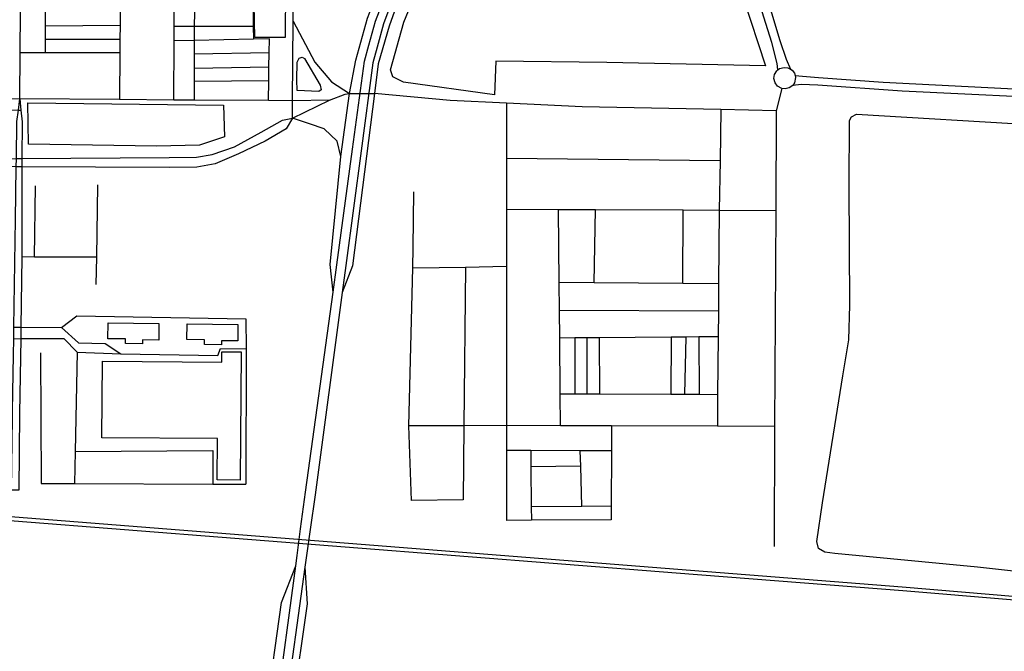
# Model space of a CAD drawing. Header units: millimetres. Extents: x 664923 to 767831, y 3118803 to 3207600.
# Tile 201 of 256: x 704351 to 705649, y 3174549 to 3175383. Entities that reach past the tile are written whole.
import ezdxf

# ---------------------------------------------------------------- set-up
doc = ezdxf.new("R2010")
doc.units = ezdxf.units.MM
for name, color, linetype in [('buildings', 5, 'Continuous'), ('parks', 8, 'Continuous'), ('railways', 4, 'Continuous'), ('roads_2', 2, 'Continuous'), ('roads_3', 3, 'Continuous')]:
    doc.layers.add(name, color=color, linetype=linetype)

msp = doc.modelspace()

# ---------------------------------------------------------------- linework, layer by layer
at = {"layer": 'buildings'}
for points in [[(704467.34, 3174982.73), (704534.42, 3174981.96), (704534.17, 3174960.06), (704512.65, 3174960.31), (704512.59, 3174955.15), (704490.33, 3174955.4), (704490.4, 3174961.55), (704467.1, 3174961.8), (704467.34, 3174982.73)], [(704571.51, 3174981.46), (704638.6, 3174980.71), (704638.34, 3174958.81), (704616.82, 3174959.05), (704616.77, 3174953.9), (704594.49, 3174954.15), (704594.57, 3174960.28), (704571.27, 3174960.55), (704571.51, 3174981.46)], [(704459.9, 3174932.03), (704617.46, 3174930.85), (704617.57, 3174944.51), (704643.05, 3174944.33), (704641.74, 3174775.27), (704611.26, 3174775.5), (704611.68, 3174829.94), (704459.11, 3174831.09), (704459.9, 3174932.03)]]:
    msp.add_lwpolyline(points, close=True, dxfattribs=at)
at = {"layer": 'parks'}
for points in [[(704660.82, 3175359.05), (704659.51, 3175425.82), (704680.85, 3175425.5), (704680.61, 3175485.63), (704660.38, 3175485.41), (704659.73, 3175553.69), (704683.79, 3175554.11), (704684.4, 3175651.39), (704703.01, 3175651.03), (704701.23, 3175424.78), (704700.74, 3175359.47), (704660.82, 3175359.05)], [(704976.95, 3175283.81), (704857.14, 3175300.35), (704842.71, 3175307.21), (704839.64, 3175316.59), (704857.49, 3175379.43), (704887.34, 3175452.69), (704923.51, 3175441.4), (704952.83, 3175489.24), (704961.93, 3175489.01), (704975.34, 3175441.14), (705195.19, 3175422.32), (705305.03, 3175412.13), (705334.47, 3175322.02), (705125.13, 3175326.22), (704978.89, 3175328.07), (704976.95, 3175283.81)], [(704716.83, 3175289.38), (704716.17, 3175303.52), (704716.85, 3175326.79), (704719.5, 3175332.15), (704723.44, 3175333.31), (704726.34, 3175331.58), (704747.07, 3175296.31), (704748.41, 3175290.21), (704745.3, 3175288.12), (704716.83, 3175289.38)], [(704361.69, 3175272.92), (704619.52, 3175270.13), (704621.02, 3175228.22), (704587.96, 3175217.06), (704531.13, 3175215.87), (704362.26, 3175218.48), (704361.69, 3175272.92)]]:
    msp.add_lwpolyline(points, close=True, dxfattribs=at)
at = {"layer": 'railways'}
for points in [[(702899.61, 3174838.21), (703127.79, 3174818.94), (703357.65, 3174800.63), (703596.03, 3174781.13), (703801.1, 3174764.7), (704140.56, 3174738.33), (704343.51, 3174721.49), (705216.48, 3174652.75), (705515.47, 3174629.54), (705936.31, 3174594.45)], [(702899.91, 3174843.55), (703126.88, 3174823.84), (703595.13, 3174786.42), (703800.83, 3174769.2), (704141.55, 3174743.3), (704344.24, 3174726.94), (705218.6, 3174657.46), (705514.8, 3174634.54), (705937.19, 3174598.79)]]:
    msp.add_lwpolyline(points, dxfattribs=at)
at = {"layer": 'roads_2'}
for points in [[(705350.79, 3175316.69), (705349.88, 3175324.89), (705342.79, 3175352.62), (705298.98, 3175492.69), (705291.35, 3175517.13), (705272.12, 3175578.69), (705242.84, 3175672.45), (705228.66, 3175717.87), (705214.19, 3175764.18), (705210.56, 3175775.83), (705204.23, 3175795.95), (705175.46, 3175888.21), (705166.8, 3175915.25), (705102.54, 3176115.79), (705088.99, 3176158.66), (705087.42, 3176165.03), (705084.93, 3176175.04), (705077.54, 3176204.82), (705074.32, 3176217.78)], [(705084.54, 3176208.62), (705087.97, 3176195.65), (705092.72, 3176177.75), (705095.43, 3176167.56), (705097.6, 3176159.34), (705111.14, 3176116.72), (705172.97, 3175923.55), (705183.94, 3175889.49), (705213.38, 3175798.83), (705219.77, 3175779.14), (705223.55, 3175767.51), (705237.52, 3175724.51), (705303.15, 3175522.41), (705353.28, 3175355.23), (705361.67, 3175330.78), (705367.41, 3175317.67)], [(704811.2, 3175349.29), (704819.84, 3175380.91), (704837.61, 3175426.76), (704866.09, 3175483.18), (704890.75, 3175523.75), (704907.8, 3175548.56), (704929.65, 3175580.34), (704970.13, 3175623.44), (705007.97, 3175662.43), (705080.46, 3175715.56), (705164.9, 3175759.44), (705210.56, 3175775.83), (705219.77, 3175779.14), (705244.04, 3175787.85), (705603.65, 3175902.32), (705693.96, 3175931.94)], [(705697.88, 3175920.6), (705607.08, 3175891.96), (705273.26, 3175784.29), (705247.27, 3175775.91), (705223.55, 3175767.51), (705214.19, 3175764.18), (705169.17, 3175748.24), (705084.78, 3175702.11), (705017.24, 3175650.42), (704978, 3175614.11), (704937.57, 3175567.86), (704913.77, 3175535.21), (704898.63, 3175514.42), (704846.78, 3175421.07), (704830.78, 3175377.5), (704822.3, 3175346.35)], [(704764.01, 3175023.24), (704760.23, 3175059.9), (704774.37, 3175202.27), (704785.97, 3175285.4), (704793.97, 3175329.56), (704809.44, 3175384.9), (704828.03, 3175432.78), (704856.95, 3175489.52), (704883.25, 3175532.87), (704907.8, 3175548.56)], [(704913.77, 3175535.21), (704898.98, 3175495.68), (704854.52, 3175420.48), (704838.12, 3175374.21), (704823.58, 3175324.36), (704818.62, 3175285.39), (704789.73, 3175058.16), (704776.31, 3175022.82)], [(704789.62, 3175211.81), (704805.36, 3175327.89), (704811.2, 3175349.29)], [(704822.3, 3175346.35), (704816.73, 3175325.84), (704801.27, 3175209.79)], [(705374.08, 3175306.27), (705372.75, 3175299.61), (705370.36, 3175296.03), (705365.86, 3175292.75), (705360.44, 3175291.41), (705355.84, 3175291.95), (705350.14, 3175295.12), (705347.01, 3175299.22), (705345.5, 3175304.98), (705346.35, 3175310.5), (705349.23, 3175315.24), (705350.79, 3175316.69), (705353, 3175318.15), (705359.15, 3175319.84), (705364.06, 3175319.21), (705367.41, 3175317.67), (705369.44, 3175316.13), (705372.48, 3175312.21), (705373.61, 3175309.28), (705374.08, 3175306.27)], [(705373.61, 3175309.28), (705383.25, 3175308.06), (705404.26, 3175306.6), (705489.47, 3175300.41), (705670.86, 3175291.11), (705757.99, 3175288.3), (705867.86, 3175284.77), (706030.27, 3175285.19), (706072.1, 3175285.3), (706244.57, 3175287.96), (706285.07, 3175283.49), (706540.83, 3175246.84), (706637.68, 3175233.91), (706760.87, 3175217.46), (706820.9, 3175209.53), (706946.02, 3175193.03), (707063.35, 3175176.38), (707250.58, 3175146.67), (707264.4, 3175144.48)], [(705355.84, 3175291.95), (705348.61, 3175262.53), (705275.7, 3175264.04), (705092.78, 3175267.82), (704992.72, 3175272.62), (704918.4, 3175276.18), (704818.62, 3175285.39)], [(707264.88, 3175130.48), (707251, 3175132.67), (707058.93, 3175162.98), (706819.07, 3175196.96), (706761.28, 3175205.15), (706636.09, 3175223.08), (706507.85, 3175241.44), (706284.5, 3175271.74), (706234.71, 3175276.64), (706152.12, 3175277.09), (705890.28, 3175274.77), (705758.88, 3175277.07), (705753.3, 3175277.16), (705514.83, 3175288.54), (705403.67, 3175296.39), (705381.31, 3175297.44), (705370.36, 3175296.03)], [(704710.43, 3175252.97), (704759.4, 3175276.5), (704779.87, 3175284.5), (704785.97, 3175285.4), (704818.62, 3175285.39)], [(703415.38, 3175199.51), (703438.74, 3175208.63), (703559.39, 3175207.2), (703890.65, 3175203.77), (703921.32, 3175203.45), (704103.95, 3175199.72), (704147.05, 3175198.84), (704182.67, 3175198.12), (704190.21, 3175198.17), (704268.72, 3175198.77), (704346.41, 3175199.37), (704353.5, 3175199.42), (704547.9, 3175200.92), (704584.15, 3175201.55), (704604.48, 3175205.07), (704634.23, 3175215.06), (704669.24, 3175234.16), (704697.34, 3175250.35), (704710.43, 3175252.97)], [(704710.43, 3175252.97), (704702.16, 3175238.89), (704674.43, 3175222.53), (704639.38, 3175205.68), (704608.79, 3175192.52), (704584.39, 3175188.03), (704548.13, 3175187.85), (704353.41, 3175188.44), (704346.26, 3175188.46), (704182.13, 3175188.95), (704103.85, 3175190.03), (704051.54, 3175190.74), (703998.91, 3175191.46), (703946.69, 3175192.18), (703890.52, 3175192.96), (703841.62, 3175193.62), (703742.51, 3175194.38), (703527.85, 3175196.03), (703476.55, 3175197.62), (703467.42, 3175197.9), (703415.38, 3175199.51)], [(704774.37, 3175202.27), (704769.34, 3175222.62), (704752.38, 3175238.56), (704733.04, 3175245.43), (704710.43, 3175252.97)], [(704721.3, 3174710.83), (704727.77, 3174759.49), (704764.01, 3175023.24), (704768.93, 3175059.1), (704789.62, 3175211.81)], [(704801.27, 3175209.79), (704781.09, 3175058.22), (704776.31, 3175022.82), (704740.29, 3174755.77), (704733.95, 3174710.03)], [(704716.65, 3174675.86), (704721.3, 3174710.83)], [(704733.95, 3174710.03), (704729.19, 3174675.69)], [(704689.22, 3174469.47), (704714.85, 3174662.29), (704716.65, 3174675.86)], [(704729.19, 3174675.69), (704727.06, 3174660.38), (704700.08, 3174465.79)], [(704610.69, 3173875.42), (704607.97, 3173980.19), (704643.22, 3174233.81), (704646.44, 3174256.96), (704647.71, 3174266.06), (704651.08, 3174290.39), (704656.66, 3174330.46), (704696.01, 3174613.63), (704714.85, 3174662.29)], [(704727.06, 3174660.38), (704730.03, 3174611.97), (704692.28, 3174348.23), (704684.81, 3174296.04), (704683.46, 3174286.55), (704680.33, 3174262.42), (704677.88, 3174193.92), (704655.02, 3174011.44), (704637.59, 3173938.99), (704620.28, 3173870.61)]]:
    msp.add_lwpolyline(points, dxfattribs=at)
at = {"layer": 'roads_3'}
for points in [[(704350.85, 3175278.13), (704351.38, 3175339.6), (704352.74, 3175501.84), (704352.77, 3175503.79), (704353.7, 3175613.81), (704354.18, 3175670.39), (704354.41, 3175697.4), (704354.46, 3175708.49), (704354.75, 3175779.6), (704355.46, 3175952.45), (704355.68, 3176007.16), (704355.75, 3176024.4), (704355.98, 3176079.62), (704356.32, 3176161.5), (704356.25, 3176169.96)], [(704710.43, 3175252.97), (704710.58, 3175275.74), (704711.31, 3175380.63), (704711.71, 3175436.82), (704712.39, 3175585.74), (704712.68, 3175645.8), (704712.71, 3175653.08), (704712.97, 3175708.79), (704713.28, 3175777.24), (704713.41, 3175802.44), (704713.95, 3175847.37), (704714.25, 3175872.77), (704714.71, 3175909.63), (704715.63, 3175985.1), (704716.75, 3176076.5), (704716.78, 3176078.97), (704717.73, 3176157.01), (704717.68, 3176166.17)], [(704485.11, 3175613.41), (704484.96, 3175594.34), (704484.81, 3175575.92), (704484.66, 3175556.88), (704484.51, 3175539.16), (704484.36, 3175520.31), (704484.21, 3175502.37), (704484.08, 3175485.96), (704483.91, 3175466.1), (704483.78, 3175448.74), (704483.63, 3175431.32), (704483.47, 3175411.01), (704483.33, 3175394.27), (704483.17, 3175375), (704483.03, 3175357.13), (704482.89, 3175339.42), (704482.39, 3175277.26)], [(704582.01, 3175613.11), (704581.93, 3175592.96), (704581.86, 3175574.1), (704581.79, 3175556), (704581.72, 3175536.92), (704581.65, 3175518.45), (704581.59, 3175501.66), (704581.52, 3175482.86), (704581.45, 3175465.58), (704581.38, 3175447.3), (704581.31, 3175429.18), (704581.24, 3175410.34), (704581.18, 3175392.64), (704581.1, 3175373.69), (704581.03, 3175355.46), (704580.96, 3175337.45), (704580.89, 3175318.39), (704580.82, 3175301.07), (704580.73, 3175276.6)], [(704554.25, 3175276.78), (704554.51, 3175354.87), (704554.57, 3175373.71), (704554.63, 3175392.95), (704554.68, 3175410.27), (704554.74, 3175429.53), (704554.92, 3175482.8), (704554.97, 3175501.5), (704555.03, 3175518.24), (704555.09, 3175536.72), (704555.15, 3175555.54)], [(704657.79, 3175428.14), (704658.14, 3175410.56), (704658.51, 3175391.71), (704658.87, 3175373.62), (704659.2, 3175357.19)], [(704384.94, 3175339.55), (704384.96, 3175357.13), (704384.99, 3175374.08), (704385.01, 3175394.08), (704385.02, 3175411.4)], [(704483.17, 3175375), (704384.99, 3175374.08)], [(704658.87, 3175373.62), (704581.1, 3175373.69), (704554.57, 3175373.71)], [(704711.31, 3175380.63), (704740.02, 3175326.87), (704761.94, 3175300.89), (704785.97, 3175285.4)], [(704384.96, 3175357.13), (704483.03, 3175357.13)], [(704680.07, 3175357.64), (704659.2, 3175357.19), (704581.03, 3175355.46), (704554.51, 3175354.87)], [(704679, 3175275.95), (704679.34, 3175301.93), (704679.59, 3175320.3), (704679.84, 3175338.97), (704680.07, 3175357.64)], [(704351.38, 3175339.6), (704384.94, 3175339.55), (704482.89, 3175339.42)], [(704679.84, 3175338.97), (704580.96, 3175337.45)], [(704679.59, 3175320.3), (704580.89, 3175318.39)], [(704679.34, 3175301.93), (704580.82, 3175301.07)], [(704226.01, 3175281.29), (704350.85, 3175278.13)], [(704350.85, 3175278.13), (704352.32, 3175263.49), (704353.9, 3175247.77), (704353.5, 3175199.42), (704353.41, 3175188.44), (704353.58, 3175069.61), (704352.28, 3174976.88), (704352.07, 3174961.85), (704350.69, 3174863.25), (704349.85, 3174761.83), (704339.79, 3174761.85)], [(704339.79, 3174761.85), (704341.26, 3174857.94), (704341.39, 3174866.14), (704342.54, 3174940.42), (704342.86, 3174961.84), (704342.97, 3174969.53), (704343.09, 3174976.92), (704344.39, 3175061.57), (704344.85, 3175091.36), (704345.24, 3175118.6), (704346.26, 3175188.46), (704346.41, 3175199.37), (704347.13, 3175248.22), (704348.99, 3175263.18), (704350.85, 3175278.13)], [(704759.4, 3175276.5), (704710.58, 3175275.74), (704679, 3175275.95), (704580.73, 3175276.6), (704554.25, 3175276.78), (704482.39, 3175277.26), (704350.85, 3175278.13)], [(704992.72, 3175272.62), (704992.73, 3175199.74), (704992.74, 3175132.53), (704992.75, 3175057.37), (704992.79, 3174847.28), (704992.79, 3174814.16), (704992.81, 3174722.1)], [(704268.72, 3175198.77), (704269.33, 3175233.49), (704269.88, 3175264.87), (704312.02, 3175263.97), (704348.99, 3175263.18), (704352.32, 3175263.49)], [(705275.7, 3175264.04), (705274.52, 3175196.6), (705273.39, 3175131.46), (705272.56, 3175034.27), (705272.25, 3174998.13), (705271.97, 3174964.36), (705271.32, 3174888.31), (705270.96, 3174846.19)], [(705348.61, 3175262.53), (705347.95, 3175131.17), (705346.52, 3174845.89), (705345.73, 3174687.49)], [(705736.66, 3174646.54), (705614.2, 3174660.36), (705425.93, 3174678.19), (705412.55, 3174680.27), (705404.54, 3174684.94), (705402.06, 3174694.12), (705409.66, 3174745.43), (705436.29, 3174912.89), (705444.16, 3174960.16), (705445.87, 3175005.97), (705444.84, 3175163.51), (705445.24, 3175249.89), (705448.06, 3175254.75), (705454.38, 3175258.18), (705690.63, 3175243.84)], [(705274.52, 3175196.6), (704992.73, 3175199.74)], [(704370.23, 3175069.55), (704371.46, 3175163.61)], [(704451.7, 3175033.22), (704452.34, 3175069.24), (704454.03, 3175164.87)], [(704867.61, 3174748.48), (704864.24, 3174846.65), (704869.3, 3175055.17), (704869.95, 3175082.13), (704870.57, 3175155.61)], [(704992.74, 3175132.53), (705061.63, 3175132.26), (705110.07, 3175132.07), (705225.77, 3175131.64), (705273.39, 3175131.46), (705347.95, 3175131.17)], [(705064.22, 3174847), (705063.83, 3174889.09), (705063.17, 3174962.62), (705062.84, 3174999.07), (705062.5, 3175036.07), (705061.63, 3175132.26)], [(705108.47, 3175035.68), (705110.07, 3175132.07)], [(705225.29, 3175034.68), (705225.77, 3175131.64)], [(704452.34, 3175069.24), (704370.23, 3175069.55), (704353.58, 3175069.61)], [(704869.3, 3175055.17), (704938.78, 3175056.41), (704992.75, 3175057.37)], [(704938.78, 3175056.41), (704936.69, 3174847), (704935.71, 3174749.13)], [(705272.56, 3175034.27), (705225.29, 3175034.68), (705108.47, 3175035.68), (705062.5, 3175036.07)], [(705272.25, 3174998.13), (705062.84, 3174999.07)], [(704406.05, 3174976.62), (704426.09, 3174991.98), (704649.13, 3174987.81)], [(704649.13, 3174987.81), (704649.43, 3174948.56), (704648.9, 3174769.82)], [(704343.09, 3174976.92), (704352.28, 3174976.88), (704406.05, 3174976.62), (704428.45, 3174956.42), (704463.66, 3174955.5), (704484.2, 3174941.82), (704612.07, 3174939.84), (704615.78, 3174948.75), (704649.43, 3174948.56)], [(704342.86, 3174961.84), (704352.07, 3174961.85), (704409.2, 3174961.86), (704426.54, 3174944.07), (704484.2, 3174941.82)], [(705271.97, 3174964.36), (705246.38, 3174964.15), (705229.69, 3174964.01), (705210.01, 3174963.84), (705114.96, 3174963.05), (705099.11, 3174962.92), (705082.97, 3174962.78), (705063.17, 3174962.62)], [(705082.97, 3174962.78), (705083.18, 3174889.02)], [(705099.32, 3174888.97), (705099.11, 3174962.92)], [(705114.96, 3174963.05), (705115.32, 3174888.9)], [(705210.01, 3174963.84), (705209.44, 3174888.55)], [(705228.16, 3174888.47), (705229.69, 3174964.01)], [(705246.38, 3174964.15), (705246.89, 3174888.4)], [(704378.21, 3174943.04), (704379.1, 3174770.87)], [(704426.54, 3174944.07), (704423.88, 3174813), (704422.99, 3174770.69)], [(705063.83, 3174889.09), (705083.18, 3174889.02), (705099.32, 3174888.97), (705115.32, 3174888.9), (705209.44, 3174888.55), (705228.16, 3174888.47), (705246.89, 3174888.4), (705271.32, 3174888.31)], [(705346.52, 3174845.89), (705270.96, 3174846.19), (705131.47, 3174846.74), (705064.22, 3174847), (704992.79, 3174847.28), (704936.69, 3174847), (704864.24, 3174846.65)], [(705131.47, 3174846.74), (705131.32, 3174813.85), (705131, 3174740.96), (705130.92, 3174722.9)], [(704423.88, 3174813), (704605.45, 3174814.12), (704605.71, 3174769.98)], [(705131.32, 3174813.85), (705090.21, 3174813.95), (705024.84, 3174814.09), (704992.79, 3174814.16)], [(705024.84, 3174814.09), (705025.02, 3174792.67), (705025.48, 3174739.9), (705025.63, 3174722.29)], [(705092.31, 3174740.57), (705090.8, 3174793.55), (705090.21, 3174813.95)], [(705090.8, 3174793.55), (705025.02, 3174792.67)], [(704379.1, 3174770.87), (704422.99, 3174770.69), (704605.71, 3174769.98), (704648.9, 3174769.82)], [(704935.71, 3174749.13), (704867.61, 3174748.48)], [(705131, 3174740.96), (705092.31, 3174740.57), (705025.48, 3174739.9)], [(705130.92, 3174722.9), (705025.63, 3174722.29), (704992.81, 3174722.1)]]:
    msp.add_lwpolyline(points, dxfattribs=at)

doc.saveas('drawing.dxf')
